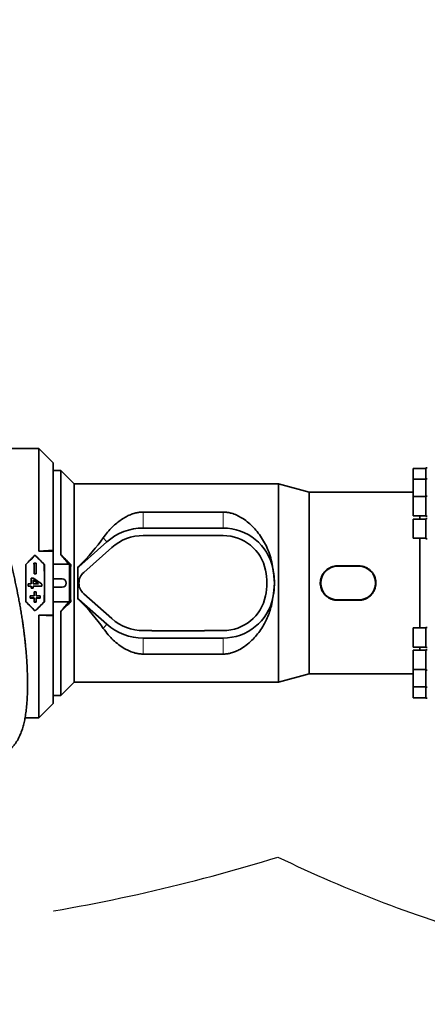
# Model space of a CAD drawing. Header units: millimetres. Extents: x 0 to 11920, y 0 to 8400.
# Tile 11 of 46: x 3108 to 3494, y 4021 to 4953. Entities that reach past the tile are written whole.
import ezdxf

# ---------------------------------------------------------------- set-up
doc = ezdxf.new("R2010")
doc.units = ezdxf.units.MM
doc.header["$LTSCALE"] = 20
doc.linetypes.add('CENTERX2', pattern=[20.32, 12.7, -2.54, 2.54, -2.54])
doc.layers.add('THICK_LINE', color=7, linetype='Continuous')
doc.styles.add('SLDTEXTSTYLE0', font='TXT', dxfattribs={"width": 0.605})
doc.dimstyles.new('SLDDIMSTYLE2', dxfattribs={"dimtxt": 70, "dimasz": 70, "dimexe": 0, "dimexo": 0.0625, "dimgap": 17.5, "dimtad": 1, "dimdec": 0, "dimrnd": 1e-09, "dimzin": 12, "dimdsep": 46, "dimtxsty": 'SLDTEXTSTYLE0', "dimsah": 1, "dimcen": 0.09, "dimadec": 0, "dimazin": 3, "dimtfac": 1, "dimtofl": 0, "dimtmove": 0, "dimatfit": 3, "dimfxl": 1, "dimfrac": 2, "dimtolj": 1, "dimtzin": 12, "dimarcsym": 0})

# ---------------------------------------------------------------- blocks, each defined once
blk = doc.blocks.new('_D_5')
at = {"layer": 'THICK_LINE'}
for p, q in [((2896.89, 6594.43), (5427.81, 6594.43)), ((5397.81, 3390.53), (5397.81, 6594.43)), ((2895.99, 3390.53), (5427.81, 3390.53))]:
    blk.add_line(p, q, dxfattribs=at)
for points in [[(5397.81, 6594.43), (5387.81, 6524.43), (5407.81, 6524.43)], [(5397.81, 3390.53), (5407.81, 3460.53), (5387.81, 3460.53)]]:
    blk.add_solid(points, dxfattribs=at)
at = {"layer": 'THICK_LINE', "insert": (5307.57, 4885.54), "char_height": 70, "attachment_point": 1, "rotation": 90, "style": 'SLDTEXTSTYLE0'}
blk.add_mtext('3204', dxfattribs=at)

msp = doc.modelspace()

# ---------------------------------------------------------------- linework, layer by layer
at = {"color": 7, "linetype": 'Continuous', "lineweight": 35}
for p, q in [((3094.689925, 4546.9300053), (3126.4933594, 4546.9300053)), ((3139.9933594, 4533.4300053), (3126.4933594, 4546.9300053)), ((3126.4933594, 4449.752745), (3126.4933594, 4546.9300053)), ((3139.9933594, 4450.4946238), (3139.9933594, 4533.4300053)), ((3147.4933594, 4525.9300053), (3139.9933594, 4525.9300053)), ((3159.9933594, 4513.4300053), (3147.4933594, 4525.9300053)), ((3147.4933594, 4525.9300053), (3147.4933594, 4446.2448797)), ((3492.9933594, 4528.0553654), (3480.9933594, 4528.0553654)), ((3480.9933594, 4528.0553654), (3480.9933594, 4517.7656219)), ((3494.4933594, 4528.4203654), (3492.9933594, 4528.4203654)), ((3492.9933594, 4518.1306219), (3492.9933594, 4528.4203654)), ((3353.6462913, 4513.4300053), (3159.9933594, 4513.4300053)), ((3159.9933594, 4325.4300053), (3159.9933594, 4513.4300053)), ((3382.4933594, 4505.4300053), (3353.6462913, 4513.4300053)), ((3353.6462913, 4325.4300053), (3353.6462913, 4513.4300053)), ((3492.9933594, 4517.7656219), (3480.9933594, 4517.7656219)), ((3480.9933594, 4517.7656219), (3480.9933594, 4501.3970037)), ((3494.4933594, 4518.1306219), (3492.9933594, 4518.1306219)), ((3492.9933594, 4501.7620037), (3492.9933594, 4518.1306219)), ((3480.9933594, 4505.4300053), (3382.4933594, 4505.4300053)), ((3382.4933594, 4333.4300053), (3382.4933594, 4505.4300053)), ((3492.9933594, 4501.3970037), (3480.9933594, 4501.3970037)), ((3480.9933594, 4501.3970037), (3480.9933594, 4483.1270037)), ((3494.4933594, 4501.7620037), (3492.9933594, 4501.7620037)), ((3492.9933594, 4482.7620037), (3492.9933594, 4501.7620037)), ((3225.4933594, 4486.6696384), (3301.0892773, 4486.6696384)), ((3480.9933594, 4483.1270037), (3492.9933594, 4483.1270037)), ((3492.9933594, 4480.0650053), (3480.9933594, 4480.0650053)), ((3480.9933594, 4480.0650053), (3480.9933594, 4461.7950053)), ((3487.5025614, 4480.0650053), (3487.5025614, 4483.1270037)), ((3492.9933594, 4482.7620037), (3494.4933594, 4482.7620037)), ((3494.4933594, 4480.4300053), (3492.9933594, 4480.4300053)), ((3492.9933594, 4461.4300053), (3492.9933594, 4480.4300053)), ((3225.4933594, 4471.5300053), (3301.0892773, 4471.5300053)), ((3164.3323067, 4434.8486836), (3190.9428331, 4458.4257888)), ((3225.4933594, 4464.4300053), (3233.4933594, 4464.4300053)), ((3233.4933594, 4464.5300053), (3283.4933594, 4464.5300053)), ((3233.4933594, 4464.4300053), (3233.4933594, 4464.5300053)), ((3283.4933594, 4464.5300053), (3283.4933594, 4464.4300053)), ((3283.4933594, 4464.4300053), (3301.0892773, 4464.4300053)), ((3480.9933594, 4461.7950053), (3492.9933594, 4461.7950053)), ((3487.5025614, 4377.0650053), (3487.5025614, 4461.7950053)), ((3492.9933594, 4461.4300053), (3494.4933594, 4461.4300053)), ((3139.9933594, 4450.4946238), (3126.4933594, 4449.752745)), ((3126.4933594, 4449.752745), (3139.9933594, 4449.752745)), ((3139.9933594, 4449.752745), (3139.9933594, 4450.4946238)), ((3139.9933594, 4449.752745), (3139.9933594, 4389.1072656)), ((3169.0407278, 4429.5344789), (3195.6512541, 4453.1115841)), ((3121.9774465, 4438.3209181), (3121.9240126, 4438.374352)), ((3124.0627061, 4438.374352), (3121.9240126, 4438.374352)), ((3121.9774465, 4438.3209181), (3124.0092722, 4438.3209181)), ((3122.9933594, 4445.8407505), (3122.9933594, 4445.6915518)), ((3124.0092722, 4438.3209181), (3124.0627061, 4438.374352)), ((3114.2013529, 4437.161871), (3114.3068871, 4437.1181573)), ((3131.7853659, 4437.161871), (3131.6798317, 4437.1181573)), ((3154.8530863, 4437.2415184), (3139.9933594, 4437.2415184)), ((3155.4149819, 4436.5859736), (3154.8530863, 4437.2415184)), ((3156.7288801, 4437.0720162), (3155.4149819, 4436.5859736)), ((3155.4149819, 4402.2740369), (3155.4149819, 4436.5859736)), ((3163.4094482, 4434.0974425), (3164.2244164, 4434.9704551)), ((3163.4094482, 4434.0974425), (3163.4933594, 4434.0625033)), ((3163.4933594, 4433.1047996), (3163.4933594, 4434.0625033)), ((3163.4933594, 4405.7552109), (3163.4933594, 4433.1047996)), ((3348.2062419, 4433.1047996), (3348.2178722, 4433.0500894)), ((3409.4933594, 4435.7153131), (3429.4933594, 4435.7153131)), ((3409.4933594, 4435.4300053), (3429.4933594, 4435.4300053)), ((3119.1915036, 4424.0972457), (3119.1389567, 4424.1497925)), ((3119.1389567, 4424.1497925), (3121.2152759, 4424.1497925)), ((3121.1989748, 4424.0972457), (3119.1915036, 4424.0972457)), ((3121.0809225, 4422.3443645), (3121.1332254, 4422.244966)), ((3121.1989748, 4424.0972457), (3121.2152759, 4424.1497925)), ((3122.0362051, 4428.097851), (3121.9838623, 4428.0455081)), ((3121.9838623, 4428.0455081), (3124.0028565, 4428.0455081)), ((3123.9505136, 4428.097851), (3122.0362051, 4428.097851)), ((3123.9505136, 4428.097851), (3124.0028565, 4428.0455081)), ((3139.9933594, 4423.4300053), (3148.4933594, 4423.4300053)), ((3116.4250035, 4416.4962648), (3116.3725166, 4416.4437779)), ((3119.1417474, 4416.4437779), (3116.3725166, 4416.4437779)), ((3116.4266844, 4418.7274495), (3116.3742906, 4418.7798433)), ((3116.3742906, 4418.7798433), (3119.1435213, 4418.7798433)), ((3116.4250035, 4416.4962648), (3119.1942343, 4416.4962648)), ((3119.1959151, 4418.7274495), (3116.4266844, 4418.7274495)), ((3119.1915036, 4414.7627648), (3119.1389567, 4414.710218)), ((3121.1362236, 4414.710218), (3119.1389567, 4414.710218)), ((3119.1942343, 4416.4962648), (3119.1417474, 4416.4437779)), ((3119.1959151, 4418.7274495), (3119.1435213, 4418.7798433)), ((3119.1915036, 4414.7627648), (3121.0836767, 4414.7627648)), ((3121.0792652, 4418.7274495), (3121.131659, 4418.7798433)), ((3126.3476956, 4418.7274495), (3121.0792652, 4418.7274495)), ((3121.080946, 4416.4962648), (3129.3886383, 4416.4962648)), ((3121.080946, 4416.4962648), (3121.1334329, 4416.4437779)), ((3121.0836767, 4414.7627648), (3121.1362236, 4414.710218)), ((3121.131659, 4418.7798433), (3126.1789282, 4418.7798433)), ((3129.4411252, 4416.4437779), (3121.1334329, 4416.4437779)), ((3122.0370889, 4411.0112758), (3121.9847476, 4411.0636171)), ((3124.0019712, 4411.0636171), (3121.9847476, 4411.0636171)), ((3122.0370889, 4411.0112758), (3123.9496299, 4411.0112758)), ((3123.9496299, 4411.0112758), (3124.0019712, 4411.0636171)), ((3126.3476956, 4418.7274495), (3126.1789282, 4418.7798433)), ((3129.3870458, 4418.4708577), (3129.4394442, 4418.4984435)), ((3129.3886383, 4416.4962648), (3129.4411252, 4416.4437779)), ((3148.4933594, 4415.4300053), (3139.9933594, 4415.4300053)), ((3114.2013529, 4401.6981395), (3114.3068871, 4401.7418532)), ((3118.2604287, 4405.3220746), (3118.2073741, 4405.26902)), ((3118.2073741, 4405.26902), (3121.9573741, 4405.26902)), ((3118.2711225, 4407.2772422), (3118.2187357, 4407.3296289)), ((3121.9687357, 4407.3296289), (3118.2187357, 4407.3296289)), ((3122.0104287, 4405.3220746), (3118.2604287, 4405.3220746)), ((3118.2711225, 4407.2772422), (3122.0211225, 4407.2772422)), ((3121.9852057, 4401.5468516), (3121.9318588, 4401.4935047)), ((3121.9318588, 4401.4935047), (3124.0548599, 4401.4935047)), ((3122.0104287, 4405.3220746), (3121.9573741, 4405.26902)), ((3122.0211225, 4407.2772422), (3121.9687357, 4407.3296289)), ((3124.0015131, 4401.5468516), (3121.9852057, 4401.5468516)), ((3123.9655963, 4407.2772422), (3124.017983, 4407.3296289)), ((3123.9655963, 4407.2772422), (3127.7155963, 4407.2772422)), ((3127.7262901, 4405.3220746), (3123.9762901, 4405.3220746)), ((3123.9762901, 4405.3220746), (3124.0293446, 4405.26902)), ((3124.0015131, 4401.5468516), (3124.0548599, 4401.4935047)), ((3127.767983, 4407.3296289), (3124.017983, 4407.3296289)), ((3124.0293446, 4405.26902), (3127.7793446, 4405.26902)), ((3127.7155963, 4407.2772422), (3127.767983, 4407.3296289)), ((3127.7262901, 4405.3220746), (3127.7793446, 4405.26902)), ((3131.7853659, 4401.6981395), (3131.6798317, 4401.7418532)), ((3139.9933594, 4401.6184921), (3154.8530863, 4401.6184921)), ((3154.8530863, 4401.6184921), (3155.4149819, 4402.2740369)), ((3156.7288801, 4401.7879944), (3155.4149819, 4402.2740369)), ((3163.4094482, 4404.762568), (3163.4933594, 4404.7975072)), ((3164.2244164, 4403.8895554), (3163.4094482, 4404.762568)), ((3163.4933594, 4404.7975072), (3163.4933594, 4405.7552109)), ((3190.9428331, 4380.4342218), (3164.3323067, 4404.0113269)), ((3195.6512541, 4385.7484264), (3169.0407278, 4409.3255316)), ((3348.2178722, 4405.8099211), (3348.2062419, 4405.7552109)), ((3429.4933594, 4403.4300053), (3409.4933594, 4403.4300053)), ((3429.4933594, 4403.1446974), (3409.4933594, 4403.1446974)), ((3122.9933594, 4393.01926), (3122.9933594, 4393.1684587)), ((3147.4933594, 4392.6151308), (3147.4933594, 4312.9300053)), ((3126.4933594, 4389.1072656), (3139.9933594, 4389.1072656)), ((3126.4933594, 4291.9300053), (3126.4933594, 4389.1072656)), ((3126.4933594, 4389.1072656), (3139.9933594, 4388.3653867)), ((3139.9933594, 4388.3653867), (3139.9933594, 4389.1072656)), ((3139.9933594, 4305.4300053), (3139.9933594, 4388.3653867)), ((3233.4933594, 4374.4300053), (3225.4933594, 4374.4300053)), ((3233.4933594, 4374.3300053), (3233.4933594, 4374.4300053)), ((3283.4933594, 4374.3300053), (3233.4933594, 4374.3300053)), ((3283.4933594, 4374.4300053), (3283.4933594, 4374.3300053)), ((3301.0892773, 4374.4300053), (3283.4933594, 4374.4300053)), ((3492.9933594, 4377.0650053), (3480.9933594, 4377.0650053)), ((3480.9933594, 4377.0650053), (3480.9933594, 4358.7950053)), ((3494.4933594, 4377.4300053), (3492.9933594, 4377.4300053)), ((3492.9933594, 4358.4300053), (3492.9933594, 4377.4300053)), ((3301.0892773, 4367.3300053), (3225.4933594, 4367.3300053)), ((3480.9933594, 4358.7950053), (3492.9933594, 4358.7950053)), ((3492.9933594, 4355.7330068), (3480.9933594, 4355.7330068)), ((3480.9933594, 4355.7330068), (3480.9933594, 4337.4630068)), ((3487.5025614, 4355.7330068), (3487.5025614, 4358.7950053)), ((3492.9933594, 4358.4300053), (3494.4933594, 4358.4300053)), ((3494.4933594, 4356.0980068), (3492.9933594, 4356.0980068)), ((3492.9933594, 4337.0980068), (3492.9933594, 4356.0980068)), ((3301.0892773, 4352.1903721), (3225.4933594, 4352.1903721)), ((3480.9933594, 4337.4630068), (3492.9933594, 4337.4630068)), ((3480.9933594, 4337.4630068), (3480.9933594, 4321.0943887)), ((3492.9933594, 4337.0980068), (3494.4933594, 4337.0980068)), ((3492.9933594, 4320.7293887), (3492.9933594, 4337.0980068)), ((3353.6462913, 4325.4300053), (3382.4933594, 4333.4300053)), ((3382.4933594, 4333.4300053), (3480.9933594, 4333.4300053)), ((3147.4933594, 4312.9300053), (3159.9933594, 4325.4300053)), ((3159.9933594, 4325.4300053), (3353.6462913, 4325.4300053)), ((3480.9933594, 4321.0943887), (3492.9933594, 4321.0943887)), ((3480.9933594, 4321.0943887), (3480.9933594, 4310.8046452)), ((3492.9933594, 4320.7293887), (3494.4933594, 4320.7293887)), ((3492.9933594, 4310.4396452), (3492.9933594, 4320.7293887)), ((3139.9933594, 4312.9300053), (3147.4933594, 4312.9300053)), ((3480.9933594, 4310.8046452), (3492.9933594, 4310.8046452)), ((3492.9933594, 4310.4396452), (3494.4933594, 4310.4396452)), ((3126.4933594, 4291.9300053), (3139.9933594, 4305.4300053)), ((3126.4933594, 4291.9300053), (3113.4792784, 4291.9300053))]:
    msp.add_line(p, q, dxfattribs=at)
at = {"color": 8, "linetype": 'Continuous', "lineweight": 18}
for p, q in [((3225.4933594, 4486.6696384), (3225.4933594, 4471.5300053)), ((3301.0892773, 4486.6696384), (3301.0892773, 4471.5300053)), ((3187.5069757, 4462.3037022), (3190.9428331, 4458.4257888)), ((3164.2244164, 4434.9704551), (3164.3323067, 4434.8486836)), ((3348.2178722, 4433.0500894), (3348.21746, 4433.0500053)), ((3409.4933594, 4435.7153131), (3409.4933594, 4435.4300053)), ((3429.4933594, 4435.7153131), (3429.4933594, 4435.4300053)), ((3164.2244164, 4403.8895554), (3164.3323067, 4404.0113269)), ((3348.2178722, 4405.8099211), (3348.21746, 4405.8100053)), ((3409.4933594, 4403.1446974), (3409.4933594, 4403.4300053)), ((3429.4933594, 4403.1446974), (3429.4933594, 4403.4300053)), ((3187.5069757, 4376.5563083), (3190.9428331, 4380.4342218)), ((3225.4933594, 4352.1903721), (3225.4933594, 4367.3300053)), ((3301.0892773, 4352.1903721), (3301.0892773, 4367.3300053))]:
    msp.add_line(p, q, dxfattribs=at)
at = {"color": 7, "linetype": 'Continuous', "lineweight": 35}
for centre, radius, start, end in [((3225.4933594, 4419.4300053), 52.1, 90, 131.5411588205), ((3301.0892773, 4423.4300053), 48.1, 11.603582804, 90), ((3225.4933594, 4419.4300053), 45, 90, 131.5411588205), ((3301.0892773, 4423.4300053), 41, 11.5369590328, 90), ((3177.9933594, 4419.4300053), 20.6, 131.5411588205, 134.7394137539), ((3177.9933594, 4419.4300053), 13.5, 131.5411588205, 228.4588411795), ((3281.4933594, 4419.4300053), 61, 348.4630409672, 11.5369590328), ((3301.0892773, 4423.4300053), 48.1, 11.5369590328, 11.603582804), ((3281.4933594, 4419.4300053), 68.1, 348.4630409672, 11.5369590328), ((3409.4933594, 4419.4300053), 16, 90, 270), ((3429.4933594, 4419.4300053), 16, 270, 90), ((3148.4933594, 4419.4300053), 4, 270, 90), ((3177.9933594, 4419.4300053), 20.6, 225.2605862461, 228.4588411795), ((3301.0892773, 4415.4300053), 41, 270, 348.4630409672), ((3301.0892773, 4415.4300053), 48.1, 270, 348.396417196), ((3301.0892773, 4415.4300053), 48.1, 348.396417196, 348.4630409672), ((3225.4933594, 4419.4300053), 45, 228.4588411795, 270), ((3225.4933594, 4419.4300053), 52.1, 228.4588411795, 270)]:
    msp.add_arc(centre, radius, start, end, dxfattribs=at)
for centre, major_axis, ratio, start_param, end_param in [((3069.1946218, 4419.4300053), (129.3922454, 85.1432466), 0.3078429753, 5.3160567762, 5.6235817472), ((3105.8274185, 4419.4300053), (127.7627309, 127.4123029), 0.0370070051, 1.3992342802, 1.4683623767), ((3105.8274185, 4419.4300053), (125.7586097, 125.4136785), 0.0370070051, 1.3970747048, 1.4664758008), ((3115.4222025, 4419.4300053), (0, 125.5), 0.0524077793, 4.7810924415, 4.8639191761), ((3115.4222025, 4419.4300053), (0, 126.5), 0.0524077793, 4.7809632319, 4.86228496), ((3140.1593003, 4419.4300053), (127.7627309, -127.4123029), 0.0370070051, 1.6732302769, 1.7423583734), ((3140.1593003, 4419.4300053), (125.7586097, -125.4136785), 0.0370070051, 1.6751168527, 1.7445179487), ((3130.5645162, 4419.4300053), (0, 126.5), 0.0524077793, 1.4209003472, 1.5022220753), ((3130.5645162, 4419.4300053), (0, 125.5), 0.0524077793, 1.419266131, 1.5020928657), ((3189.5559347, 4419.4300053), (-92.7134981, 106.0472124), 0.1058112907, 1.2240295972, 1.3105177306), ((2975.0952932, 4658.4854906), (-244.1606261, 273.7906841), 0.0514262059, 2.4107007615, 2.4654577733), ((3120.8184096, 4419.4300053), (0, 127.5), 0.0524077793, 1.4312706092, 1.7103220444), ((3120.8184096, 4419.4300053), (0, 125.5), 0.0524077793, 1.4293840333, 1.7122086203), ((3125.1683092, 4419.4300053), (0, 125.5), 0.0524077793, 4.5709766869, 4.8538012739), ((3125.1683092, 4419.4300053), (0, 127.5), 0.0524077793, 4.5728632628, 4.851914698), ((3168.4827881, 4419.4300053), (0, 84.6618688), 0.1419497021, 1.3608759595, 1.7807166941), ((3111.9426176, 4419.4300053), (0, 94), 0.5543090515, 4.8583835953, 4.8690657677), ((3168.3672829, 4419.4300053), (0, 94), 0.0524077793, 1.4248017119, 1.7167909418), ((3112.5664333, 4419.4300053), (0, 125.5), 0.0524077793, 4.7072083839, 4.7500057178), ((3112.5664333, 4419.4300053), (0, 126.5), 0.0524077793, 4.7068351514, 4.7492925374), ((3127.708747, 4419.4300053), (0, 126.5), 0.0524077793, 1.5477558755, 1.5763501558), ((3113.6189557, 4419.4300053), (184.4345194, -126.3819519), 0.0296241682, 1.5220376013, 1.5506318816), ((3127.708747, 4419.4300053), (0, 125.5), 0.0524077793, 1.54836448, 1.5759769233), ((3113.6189557, 4419.4300053), (182.976539, -125.3828851), 0.0296241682, 1.5224108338, 1.5500232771), ((3139.7032047, 4419.4300053), (184.6009556, -126.381884), 0.0296059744, 4.6322680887, 4.6767539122), ((3139.7032047, 4419.4300053), (183.1416595, -125.3828177), 0.0296059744, 4.6315549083, 4.6765945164), ((3109.7972025, 4419.4300053), (0, 125.5), 0.0524077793, 4.688592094, 4.7072083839), ((3109.7972025, 4419.4300053), (0, 126.5), 0.0524077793, 4.6891952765, 4.7068351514), ((3112.5664333, 4419.4300053), (0, 125.5), 0.0524077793, 4.674772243, 4.688592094), ((3112.5664333, 4419.4300053), (0, 126.5), 0.0524077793, 4.6754854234, 4.6891952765), ((3127.708747, 4419.4300053), (0, 126.5), 0.0524077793, 1.5939900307, 1.6076998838), ((3127.708747, 4419.4300053), (0, 125.5), 0.0524077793, 1.5945932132, 1.6084130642), ((3115.4222025, 4419.4300053), (0, 125.5), 0.0524077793, 4.615821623, 4.6456750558), ((3115.4222025, 4419.4300053), (0, 126.5), 0.0524077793, 4.6161713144, 4.6457885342), ((3130.5645162, 4419.4300053), (0, 126.5), 0.0524077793, 1.637396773, 1.6670139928), ((3130.5645162, 4419.4300053), (0, 125.5), 0.0524077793, 1.6375102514, 1.6673636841), ((3136.0164393, 4419.4300053), (0, 126.5), 0.0524077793, 1.5783785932, 1.5939900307), ((3136.0164393, 4419.4300053), (0, 125.5), 0.0524077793, 1.5782191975, 1.5945932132), ((3105.8274185, 4419.4300053), (127.7627309, -127.4123029), 0.0370070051, 4.8148229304, 4.883951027), ((3105.8274185, 4419.4300053), (125.7586097, -125.4136785), 0.0370070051, 4.8167095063, 4.8861106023), ((3111.6722025, 4419.4300053), (0, 125.5), 0.0524077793, 4.5993116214, 4.615821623), ((3111.6722025, 4419.4300053), (0, 126.5), 0.0524077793, 4.600631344, 4.6161713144), ((3115.4222025, 4419.4300053), (0, 125.5), 0.0524077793, 4.5689775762, 4.5993116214), ((3115.4222025, 4419.4300053), (0, 126.5), 0.0524077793, 4.5705450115, 4.600631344), ((3140.1593003, 4419.4300053), (125.7586097, 125.4136785), 0.0370070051, 4.5386673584, 4.6080684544), ((3140.1593003, 4419.4300053), (127.7627309, 127.4123029), 0.0370070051, 4.5408269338, 4.6099550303), ((3130.5645162, 4419.4300053), (0, 126.5), 0.0524077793, 1.6825539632, 1.7126402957), ((3130.5645162, 4419.4300053), (0, 125.5), 0.0524077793, 1.6838736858, 1.7142077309), ((3134.3145162, 4419.4300053), (0, 126.5), 0.0524077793, 1.6670139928, 1.6825539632), ((3134.3145162, 4419.4300053), (0, 125.5), 0.0524077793, 1.6673636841, 1.6838736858), ((2975.0952932, 4180.3745199), (244.1606261, 273.7906841), 0.0514262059, 0.6761348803, 0.7308918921), ((3189.5559347, 4419.4300053), (92.7134981, 106.0472124), 0.1058112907, 1.8310749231, 1.9175630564), ((3111.9426176, 4419.4300053), (0, 94), 0.5543090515, 4.555712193, 4.5663943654), ((3069.1946218, 4419.4300053), (129.3922454, -85.1432466), 0.3078429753, 0.65960356, 0.967128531)]:
    msp.add_ellipse(centre, major_axis=major_axis, ratio=ratio, start_param=start_param, end_param=end_param, dxfattribs=at)
for points, knots in [([(3125.8779138, 5555.2947117), (3126.316077, 5551.3980765), (3127.1927865, 5543.601401), (3128.3710949, 5527.9265978), (3128.8902225, 5512.1539962), (3128.6969575, 5496.3267115), (3128.1929658, 5484.3902466), (3127.3324355, 5472.4567341), (3125.6984603, 5456.4624518), (3122.9886186, 5436.4640925), (3118.7185608, 5404.3768185), (3111.4770939, 5349.2066661), (3101.4919801, 5270.9268968), (3089.9374531, 5177.5466094), (3078.6471007, 5084.1346049), (3067.4136738, 4994.1813604), (3055.6336699, 4907.7632128), (3047.3882344, 4852.5236167), (3043.2652874, 4824.9022828)], [0, 0, 0, 0, 0.0159821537, 0.031978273, 0.064064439, 0.0802719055, 0.096493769, 0.1127581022, 0.1290357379, 0.1620204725, 0.1950082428, 0.2609813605, 0.3888237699, 0.5166681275, 0.6445102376, 0.7723533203, 0.8861703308, 1, 1, 1, 1]), ([(3079.3737451, 4943.2299377), (3081.7274624, 4961.5257097), (3086.4348991, 4998.1172705), (3093.2592015, 5051.182955), (3099.8326114, 5102.3999373), (3106.1532417, 5151.7666708), (3112.4405937, 5201.0652365), (3118.6334865, 5249.7254659), (3124.7595652, 5297.8081153), (3130.170666, 5340.1057246), (3134.9425261, 5377.2052583), (3139.0645177, 5409.0825054), (3141.8495212, 5430.3752959), (3143.2418145, 5441.0200977)], [0, 0, 0, 0, 0.1101406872, 0.2202814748, 0.319490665, 0.4186991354, 0.5179389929, 0.6171807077, 0.7127981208, 0.8084116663, 0.8722785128, 0.9361488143, 1, 1, 1, 1]), ([(3094.4631953, 4258.4955074), (3095.0229727, 4258.8105591), (3096.5876131, 4259.6911637), (3098.8372292, 4261.4888756), (3101.155212, 4263.6833628), (3103.0759235, 4265.8902836), (3104.7203654, 4268.106519), (3106.1465487, 4270.3425559), (3107.4117294, 4272.6268683), (3108.7922696, 4275.484577), (3110.252842, 4279.1121943), (3111.6936243, 4283.6591394), (3112.8877948, 4288.5277808), (3113.86648, 4293.7706667), (3114.6742482, 4299.6318651), (3115.3102664, 4306.3697145), (3115.7311612, 4314.0265795), (3115.8951129, 4322.428277), (3115.7906295, 4331.3312587), (3115.4831558, 4339.1550667), (3115.0964308, 4345.7495901), (3114.7169462, 4351.0361055), (3114.2749302, 4356.2679403), (3113.8020428, 4361.1714943), (3113.3677477, 4365.2361019), (3113.0083391, 4368.3734504), (3112.7332467, 4370.6658561), (3112.5003181, 4372.5400689), (3112.2662758, 4374.3722733), (3111.9514179, 4376.765261), (3111.4917822, 4380.1130738), (3110.8585546, 4384.4753888), (3110.095609, 4389.4103341), (3109.2507781, 4394.5428848), (3108.3774705, 4399.5535094), (3107.1160296, 4406.4235566), (3105.3963768, 4415.0953238), (3103.4643533, 4423.9411563), (3101.8109595, 4431.012049), (3100.5057569, 4436.3475393), (3099.2275754, 4441.3503092), (3098.0638785, 4445.7321757), (3097.0356434, 4449.4826548), (3096.0192605, 4453.0901572), (3094.8044409, 4457.2799168), (3093.2577166, 4462.4252359), (3091.3683598, 4468.4407953), (3089.2351809, 4474.9150743), (3086.9206088, 4481.601387), (3084.4477935, 4488.3957364), (3081.809016, 4495.2847906), (3079.1759797, 4501.807661), (3076.7142965, 4507.6140386), (3074.6124338, 4512.3704648), (3072.8641787, 4516.191651), (3071.5679538, 4518.9471306), (3070.4874048, 4521.2013893), (3069.3655568, 4523.5037283), (3067.8527994, 4526.5378644), (3065.9290448, 4530.2820569), (3063.5713722, 4534.7081872), (3060.7407566, 4539.7730404), (3058.0856941, 4544.3420209), (3056.2997667, 4547.1723998), (3055.683651, 4548.1488341)], [0, 0, 0, 0, 0.0123506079, 0.0345213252, 0.0540575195, 0.0712134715, 0.0870515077, 0.1017523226, 0.1153585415, 0.1287974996, 0.1510842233, 0.1736748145, 0.1952170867, 0.216098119, 0.2384387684, 0.2627186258, 0.2890997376, 0.3171599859, 0.3454293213, 0.373840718, 0.389807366, 0.4058051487, 0.421825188, 0.4369579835, 0.4497293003, 0.4580503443, 0.4648345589, 0.4700614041, 0.4746553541, 0.4810682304, 0.4912446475, 0.5042438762, 0.5195437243, 0.5346794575, 0.5493475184, 0.5635302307, 0.5949541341, 0.6254075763, 0.6411875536, 0.657120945, 0.6723800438, 0.6853022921, 0.6958251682, 0.7055598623, 0.7172627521, 0.7330059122, 0.7513296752, 0.7709498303, 0.7910238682, 0.811532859, 0.8324554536, 0.8537678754, 0.8713539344, 0.8860869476, 0.897988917, 0.9070884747, 0.9119828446, 0.9192493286, 0.92887123, 0.9408193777, 0.9550548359, 0.9715277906, 0.9901775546, 1, 1, 1, 1]), ([(3187.5069757, 4462.3037022), (3188.8570847, 4464.1275713), (3191.5573594, 4467.7753859), (3195.8767343, 4472.3503895), (3200.2056526, 4476.2592605), (3204.5386889, 4479.5209826), (3208.8862572, 4482.1590044), (3213.1874135, 4484.2015864), (3217.1353131, 4485.5673571), (3221.0265392, 4486.3971074), (3223.7582599, 4486.6559969), (3225.2489773, 4486.6677171), (3225.4933594, 4486.6696384)], [0, 0, 0, 0, 0.1470138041, 0.2940337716, 0.4131826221, 0.5324797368, 0.6514446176, 0.744306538, 0.8370184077, 0.9112875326, 0.9854568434, 1, 1, 1, 1]), ([(3301.0892773, 4486.6696384), (3301.5517067, 4486.6625301), (3303.1289094, 4486.6382859), (3305.8006945, 4486.3230305), (3309.6967478, 4485.4335889), (3313.9968999, 4483.8090629), (3318.9849798, 4481.121136), (3323.9889173, 4477.5982765), (3328.8938271, 4473.1781514), (3333.4438661, 4468.1106066), (3337.6274313, 4462.3854022), (3341.3347449, 4455.9853287), (3344.4440696, 4448.951364), (3346.8961014, 4441.3246459), (3347.7695967, 4435.8443202), (3348.2062419, 4433.1047996)], [0, 0, 0, 0, 0.0169035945, 0.0576528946, 0.0984509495, 0.1662312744, 0.2341930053, 0.323759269, 0.4136481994, 0.5033580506, 0.600349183, 0.6975911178, 0.7944885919, 0.8972683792, 1, 1, 1, 1]), ([(3348.2178722, 4433.0500894), (3348.4998051, 4431.5781272), (3349.0658966, 4428.6225821), (3349.4513425, 4424.8457247), (3349.6174229, 4421.7864361), (3349.6594416, 4419.4632758), (3349.6195538, 4417.12452), (3349.4547255, 4414.0536506), (3349.0686573, 4410.2553043), (3348.5018766, 4407.2938545), (3348.2178722, 4405.8099211)], [0, 0, 0, 0, 0.1646197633, 0.3305391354, 0.4139798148, 0.4987124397, 0.583684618, 0.6688174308, 0.8340499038, 1, 1, 1, 1]), ([(3409.4933594, 4403.1446974), (3408.5924294, 4403.185651), (3407.2291453, 4403.2476217), (3405.4408788, 4403.6333888), (3403.688801, 4404.1550003), (3402.0135049, 4404.895878), (3400.4518903, 4405.8318436), (3399.3373766, 4406.6346023), (3398.2949669, 4407.5272949), (3397.3320282, 4408.5022582), (3396.4449942, 4409.5663008), (3395.6537963, 4410.6996381), (3394.9638132, 4411.8918689), (3394.3764607, 4413.1368966), (3393.8908939, 4414.4446268), (3393.4026957, 4416.2156783), (3393.1424926, 4418.0332453), (3393.1124787, 4419.8534916), (3393.2362374, 4421.6576406), (3393.5841485, 4423.4315358), (3394.1426885, 4425.1329069), (3394.8425187, 4426.78583), (3395.7468781, 4428.3475114), (3396.8328438, 4429.7806581), (3397.7422359, 4430.7929485), (3398.7355197, 4431.7282916), (3399.8051744, 4432.5795723), (3400.9549438, 4433.3467072), (3402.0660075, 4433.9588307), (3403.4261394, 4434.5820376), (3405.1750588, 4435.192969), (3406.9914717, 4435.5546464), (3408.4799632, 4435.6971802), (3409.1551185, 4435.7092609), (3409.4933594, 4435.7153131)], [0, 0, 0, 0, 0.0525315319, 0.0794905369, 0.1066483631, 0.1593656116, 0.1861171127, 0.2132501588, 0.2397942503, 0.2665223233, 0.2935359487, 0.3209417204, 0.3474509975, 0.3741482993, 0.4014447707, 0.428951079, 0.4814380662, 0.5080912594, 0.535145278, 0.5869286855, 0.6131389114, 0.6397719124, 0.6918777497, 0.7183121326, 0.7451161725, 0.7715928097, 0.798252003, 0.8251940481, 0.8525241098, 0.8724691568, 0.9127411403, 0.9605846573, 0.9802536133, 1, 1, 1, 1]), ([(3429.4933594, 4435.7153131), (3430.3942893, 4435.6743596), (3431.7575735, 4435.6123888), (3433.5458399, 4435.2266218), (3435.2979177, 4434.7050102), (3436.9732139, 4433.9641324), (3438.5348284, 4433.028167), (3439.6493424, 4432.2254078), (3440.6917511, 4431.3327173), (3441.6546935, 4430.3577459), (3442.5417134, 4429.2937339), (3443.2685866, 4428.252502), (3444.030913, 4426.9662367), (3444.8191133, 4425.2932061), (3445.5347122, 4422.9895708), (3445.8441974, 4420.8268626), (3445.8742455, 4419.0065005), (3445.7504783, 4417.2023803), (3445.4025708, 4415.428473), (3444.8440301, 4413.7271039), (3444.1442001, 4412.0741803), (3443.2398407, 4410.5124992), (3442.1538749, 4409.0793523), (3441.2444833, 4408.0670623), (3440.2511976, 4407.1317179), (3439.1815501, 4406.2804423), (3438.0317529, 4405.5132879), (3436.8221102, 4404.8468694), (3435.5633129, 4404.2856027), (3434.2613921, 4403.8307193), (3432.9083404, 4403.4822221), (3431.648764, 4403.2724257), (3430.5067308, 4403.1627763), (3429.831592, 4403.1507316), (3429.4933594, 4403.1446974)], [0, 0, 0, 0, 0.0525315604, 0.0794905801, 0.106648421, 0.1593656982, 0.1861172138, 0.2132502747, 0.2397943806, 0.2665224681, 0.2935361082, 0.3209418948, 0.3408666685, 0.3811004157, 0.4289073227, 0.4813943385, 0.5080475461, 0.5351015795, 0.5868850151, 0.6130952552, 0.6397282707, 0.6918341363, 0.7182685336, 0.745072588, 0.7715492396, 0.7982084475, 0.8251505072, 0.8524805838, 0.8790175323, 0.9057415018, 0.9330595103, 0.9605846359, 0.9802536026, 1, 1, 1, 1]), ([(3348.2062419, 4405.7552109), (3347.7931151, 4403.1189265), (3347.0583718, 4398.4303119), (3345.1340138, 4392.0060874), (3342.9479571, 4386.3857014), (3340.1833579, 4380.7883376), (3336.8205151, 4375.2979207), (3332.8221309, 4370.0006445), (3328.2079724, 4365.0133937), (3322.9551459, 4360.4248449), (3317.7430911, 4356.9806298), (3312.9757936, 4354.6415925), (3309.174143, 4353.2889073), (3305.467882, 4352.4749937), (3302.8426924, 4352.2076814), (3301.380235, 4352.1932444), (3301.0892773, 4352.1903721)], [0, 0, 0, 0, 0.0987802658, 0.1756800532, 0.2527882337, 0.3297402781, 0.4185159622, 0.5075072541, 0.5963106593, 0.6942369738, 0.7920353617, 0.8478940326, 0.903654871, 0.9465379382, 0.9893636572, 1, 1, 1, 1]), ([(3225.4933594, 4352.1903721), (3225.3002948, 4352.1915801), (3223.9019982, 4352.2003294), (3221.3008695, 4352.4258932), (3217.1535635, 4353.2654946), (3212.642064, 4354.8458816), (3207.4308711, 4357.4815744), (3202.1598691, 4360.9790017), (3196.9571255, 4365.4159449), (3192.0011932, 4370.5400077), (3189.0588973, 4374.4787882), (3187.5069757, 4376.5563083)], [0, 0, 0, 0, 0.0114906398, 0.08322251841, 0.15503942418, 0.26751961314, 0.38030080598, 0.53058483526, 0.68141388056, 0.83196091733, 1, 1, 1, 1])]:
    msp.add_open_spline(points, degree=3, knots=knots, dxfattribs=at)
at = {"layer": 'THICK_LINE'}
for centre, radius, start, end in [((3893.7157755, 5280.5320956), 1228.9, 335, 125.6336713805), ((2855.9933594, 5764.4300053), 2373.9, 212, 335)]:
    msp.add_arc(centre, radius, start, end, dxfattribs=at)
at = {"layer": 'THICK_LINE', "linetype": 'CENTERX2'}
for centre, radius, start, end in [((3893.7157755, 5278.9738987), 1242.8300979, 244.2094299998, 322.246767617), ((2855.9933594, 5764.4300053), 1679.6964971, 252.0213983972, 287.2103019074)]:
    msp.add_arc(centre, radius, start, end, dxfattribs=at)

# ---------------------------------------------------------------- dimensions: what is measured, and where the dimension line sits
at = {"layer": 'THICK_LINE'}
dim = msp.add_linear_dim(base=(5397.8092098, 6594.4300053), p1=(2855.9933594, 3390.5300053), p2=(2856.8859533, 6594.4300053), angle=90, dimstyle='SLDDIMSTYLE2', dxfattribs=at)
dim.commit()
dim.dimension.update_dxf_attribs({"geometry": '_D_5', "text_midpoint": (5397.8092098, 4992.4800053), "dimtype": 160})

doc.saveas('drawing.dxf')
